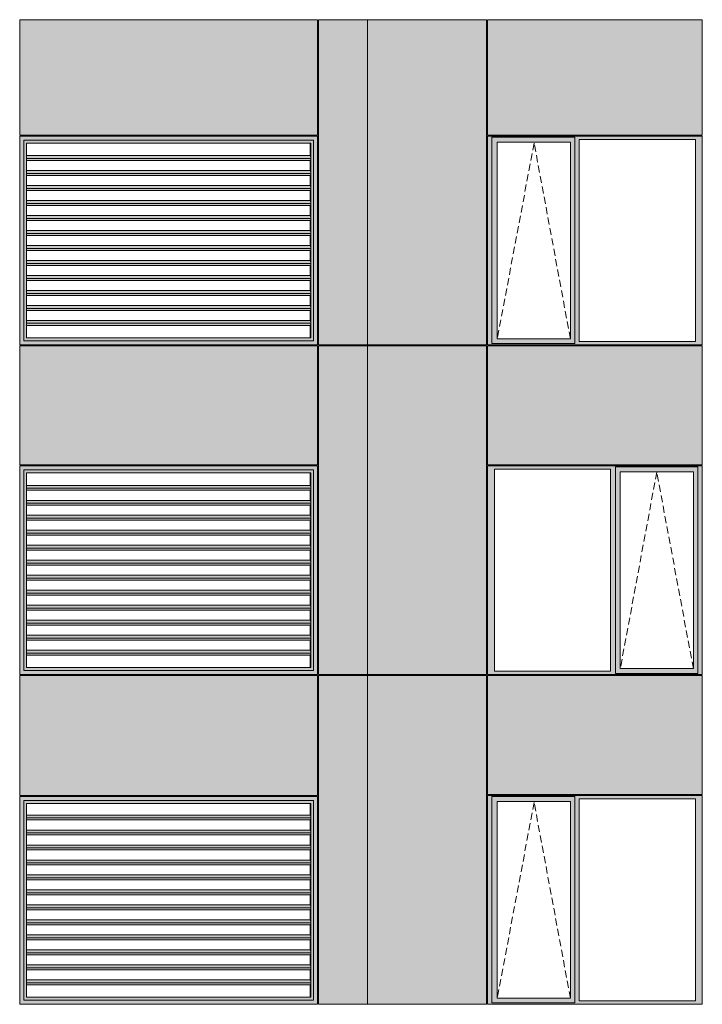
# Model space of a CAD drawing. Header units: millimetres. Extents: x 169383 to 755273, y -3871 to 302042.
# Tile 54 of 61: x 194356 to 201185, y 96898 to 106753. Entities that reach past the tile are written whole.
import ezdxf

# ---------------------------------------------------------------- set-up
doc = ezdxf.new("R2010")
doc.units = ezdxf.units.MM
doc.header["$MEASUREMENT"] = 0
doc.linetypes.add('OO_EOIAAY', pattern=[105.833361, 70.555568, -35.277793])
doc.layers.add('0_Ном._пера__1', color=7, linetype='Continuous', lineweight=0)
doc.layers.add('0_Ном._пера__120', color=7, linetype='Continuous', lineweight=0)
doc.layers.add('АР-Стены_внешние_.АР_Ном._пера__214', color=7, linetype='Continuous', lineweight=0, true_color=0xe2eaf1)

msp = doc.modelspace()

# ---------------------------------------------------------------- hatches: boundary and pattern name
at = {"layer": '0_Ном._пера__1', "linetype": 'Continuous', "lineweight": 0, "true_color": 0x000000}
for points in [[(194356.284, 105588.425), (194395.938, 105548.425), (195106.691, 105548.425), (195106.691, 105588.425), (194386.033, 105588.425)], [(194356.284, 105588.425), (194356.284, 103498.423), (194395.938, 103538.423), (194395.938, 105548.425)], [(194395.938, 105547.1), (194424.365, 105518.425), (195105.377, 105518.425), (195105.377, 105548.425), (194395.938, 105548.425)], [(194395.938, 105547.1), (194395.938, 103539.748), (194424.365, 103568.423), (194424.365, 105518.425)], [(195105.377, 105548.425), (195105.377, 105518.425), (196294.983, 105518.425), (196294.983, 105548.425)], [(195106.691, 105548.425), (196296.297, 105548.425), (196296.297, 105588.425), (195106.691, 105588.425)], [(196294.983, 105518.425), (197265.804, 105518.425), (197295.544, 105548.425), (196294.983, 105548.425)], [(196296.297, 105548.425), (197296.857, 105548.425), (197336.511, 105588.425), (197323.371, 105588.425), (196296.297, 105588.425)], [(197295.544, 105548.425), (197265.804, 105518.425), (197268.43, 105518.425), (197268.43, 103568.423), (197265.804, 103568.423), (197295.544, 103538.423)], [(197296.857, 105548.425), (197295.544, 105548.425), (197295.544, 103538.423), (197296.857, 103538.423)], [(197296.857, 103538.423), (197336.511, 103498.423), (197336.511, 105588.425), (197296.857, 105548.425)], [(199036.353, 105553.425), (199080.51, 105553.425), (199080.51, 105578.425), (201174.993, 105578.425), (201174.993, 105588.425), (199036.353, 105588.425)], [(199080.51, 103533.423), (199080.51, 105553.425), (199036.353, 105553.425), (199036.353, 103533.423)], [(199080.51, 105578.425), (199080.51, 105528.425), (199134.389, 105528.425), (199865.446, 105528.425), (199909.696, 105528.425), (199909.696, 105578.425)], [(201174.993, 105578.425), (199909.696, 105578.425), (199909.696, 105553.425), (199953.854, 105553.425), (201116.038, 105553.425), (201184.728, 105553.425), (201184.728, 105588.425), (201174.993, 105588.425)], [(199909.696, 105553.425), (199909.696, 103533.423), (199953.854, 103533.423), (199953.854, 105553.425)], [(201116.038, 103533.423), (201184.728, 103533.423), (201184.728, 105553.425), (201116.038, 105553.425)], [(197265.283, 105193.172), (197261.207, 105193.172), (197261.207, 105092.67), (197264.354, 105092.67), (197268.069, 105064.385), (197265.283, 105043.172), (197261.207, 105043.172), (197261.207, 104942.669), (197264.354, 104942.669), (197268.069, 104914.385), (197265.283, 104893.172), (197261.207, 104893.172), (197261.207, 104792.669), (197264.354, 104792.669), (197268.069, 104764.385), (197265.283, 104743.172), (197261.207, 104743.172), (197261.207, 104642.669), (197264.354, 104642.669), (197268.069, 104614.385), (197265.283, 104593.172), (197261.207, 104593.172), (197261.207, 104492.669), (197264.354, 104492.669), (197268.069, 104464.385), (197265.283, 104443.172), (197261.207, 104443.172), (197261.207, 104342.67), (197264.354, 104342.67), (197268.069, 104314.385), (197265.283, 104293.172), (197261.207, 104293.172), (197261.207, 104192.669), (197264.354, 104192.669), (197268.069, 104164.385), (197265.283, 104143.172), (197261.207, 104143.172), (197261.207, 104042.669), (197264.354, 104042.669), (197268.069, 104014.385), (197265.283, 103993.172), (197261.207, 103993.172), (197261.207, 103892.669), (197264.354, 103892.669), (197268.069, 103864.385), (197265.283, 103843.172), (197261.207, 103843.172), (197261.207, 103742.669), (197264.354, 103742.669), (197268.069, 103714.385), (197265.283, 103693.172), (197261.207, 103693.172), (197261.207, 103568.423), (197268.43, 103568.423), (197268.43, 105518.425), (197261.207, 105518.425), (197261.207, 105392.669), (197264.354, 105392.669), (197268.069, 105364.385), (197265.283, 105343.172), (197261.207, 105343.172), (197261.207, 105242.669), (197264.354, 105242.669), (197268.069, 105214.385)], [(199080.51, 105528.425), (199080.51, 103558.423), (199133.426, 103558.423), (199133.426, 105528.425)], [(199865.446, 103558.423), (199909.696, 103558.423), (199909.696, 105528.425), (199865.446, 105528.425)], [(194424.365, 105364.385), (197268.069, 105364.385), (197264.354, 105392.669), (194424.365, 105392.669)], [(197268.069, 105364.385), (194424.365, 105364.385), (194424.365, 105343.172), (197265.283, 105343.172)], [(194424.365, 105214.385), (197268.069, 105214.385), (197264.354, 105242.669), (194424.365, 105242.669)], [(197268.069, 105214.385), (194424.365, 105214.385), (194424.365, 105193.172), (197265.283, 105193.172)], [(194424.365, 105092.67), (194424.365, 105064.385), (197268.069, 105064.385), (197264.354, 105092.669)], [(197268.069, 105064.385), (194424.365, 105064.385), (194424.365, 105043.172), (197265.283, 105043.172)], [(197264.354, 104942.669), (194424.365, 104942.669), (194424.365, 104914.385), (197268.069, 104914.385)], [(197268.069, 104914.385), (194424.365, 104914.385), (194424.365, 104893.172), (197265.283, 104893.172)], [(194424.365, 104792.67), (194424.365, 104764.385), (197268.069, 104764.385), (197264.354, 104792.669)], [(194424.365, 104764.385), (194424.365, 104743.172), (197265.283, 104743.172), (197268.069, 104764.385)], [(194424.365, 104614.385), (197268.069, 104614.385), (197264.354, 104642.669), (194424.365, 104642.669)], [(194424.365, 104614.385), (194424.365, 104593.172), (197265.283, 104593.172), (197268.069, 104614.385)], [(197264.354, 104492.669), (194424.365, 104492.669), (194424.365, 104464.385), (197268.069, 104464.385)], [(194424.365, 104464.385), (194424.365, 104443.172), (197265.283, 104443.172), (197268.069, 104464.385)], [(194424.365, 104314.385), (197268.069, 104314.385), (197264.354, 104342.669), (194424.365, 104342.67)], [(197268.069, 104314.385), (194424.365, 104314.385), (194424.365, 104293.172), (197265.283, 104293.172)], [(194424.365, 104192.669), (194424.365, 104164.385), (197268.069, 104164.385), (197264.354, 104192.669)], [(194424.365, 104164.385), (194424.365, 104143.172), (197265.283, 104143.172), (197268.069, 104164.385)], [(197264.354, 104042.669), (194424.365, 104042.67), (194424.365, 104014.385), (197268.069, 104014.385)], [(197268.069, 104014.385), (194424.365, 104014.385), (194424.365, 103993.172), (197265.283, 103993.172)], [(197264.354, 103892.669), (194424.365, 103892.669), (194424.365, 103864.385), (197268.069, 103864.385)], [(194424.365, 103843.172), (197265.283, 103843.172), (197268.069, 103864.385), (194424.365, 103864.385)], [(194424.365, 103742.669), (194424.365, 103714.385), (197268.069, 103714.385), (197264.354, 103742.669)], [(197268.069, 103714.385), (194424.365, 103714.385), (194424.365, 103693.172), (197265.283, 103693.172)], [(194356.284, 103498.423), (194386.033, 103498.423), (195106.691, 103498.423), (195106.691, 103538.423), (194395.938, 103538.423)], [(194395.938, 103539.748), (194395.938, 103538.423), (195105.377, 103538.423), (195105.377, 103568.423), (194424.365, 103568.423)], [(195105.377, 103568.423), (195105.377, 103538.423), (196294.983, 103538.423), (196294.983, 103568.423)], [(195106.691, 103538.423), (195106.691, 103498.423), (196296.297, 103498.423), (196296.297, 103538.423)], [(197265.804, 103568.423), (196294.983, 103568.423), (196294.983, 103538.423), (197295.544, 103538.423)], [(196296.297, 103498.423), (197323.371, 103498.423), (197336.511, 103498.423), (197296.857, 103538.423), (196296.297, 103538.423)], [(197329.944, 103498.423), (197329.944, 103499.999), (197336.511, 103499.999), (197336.511, 103498.423)], [(199080.51, 103533.423), (199036.353, 103533.423), (199036.353, 103498.423), (201184.728, 103498.423), (201184.728, 103533.423), (201116.038, 103533.423), (199953.854, 103533.423), (199909.696, 103533.423), (199909.696, 103508.423), (199080.51, 103508.423)], [(199080.51, 103508.423), (199909.696, 103508.423), (199909.696, 103558.423), (199865.446, 103558.423), (199134.389, 103558.423), (199080.51, 103558.423)], [(194356.284, 102288.425), (194395.938, 102248.425), (195106.691, 102248.425), (195106.691, 102288.425), (194386.033, 102288.425)], [(194356.284, 102288.425), (194356.284, 100198.425), (194395.938, 100238.425), (194395.938, 102248.425)], [(194395.938, 102247.1), (194424.365, 102218.425), (195105.377, 102218.425), (195105.377, 102248.425), (194395.938, 102248.425)], [(194395.938, 102247.1), (194395.938, 100239.749), (194424.365, 100268.425), (194424.365, 102218.425)], [(195105.377, 102248.425), (195105.377, 102218.425), (196294.983, 102218.425), (196294.983, 102248.425)], [(195106.691, 102248.425), (196296.297, 102248.425), (196296.297, 102288.425), (195106.691, 102288.425)], [(196294.983, 102218.425), (197265.804, 102218.425), (197295.544, 102248.425), (196294.983, 102248.425)], [(196296.297, 102248.425), (197296.857, 102248.425), (197336.511, 102288.425), (197323.371, 102288.425), (196296.297, 102288.425)], [(197265.283, 101893.173), (197261.207, 101893.173), (197261.207, 101792.671), (197264.354, 101792.671), (197268.069, 101764.387), (197265.283, 101743.173), (197261.207, 101743.173), (197261.207, 101642.671), (197264.354, 101642.671), (197268.069, 101614.387), (197265.283, 101593.173), (197261.207, 101593.173), (197261.207, 101492.671), (197264.354, 101492.671), (197268.069, 101464.387), (197265.283, 101443.173), (197261.207, 101443.173), (197261.207, 101342.671), (197264.354, 101342.671), (197268.069, 101314.387), (197265.283, 101293.173), (197261.207, 101293.173), (197261.207, 101192.671), (197264.354, 101192.671), (197268.069, 101164.387), (197265.283, 101143.173), (197261.207, 101143.173), (197261.207, 101042.671), (197264.354, 101042.671), (197268.069, 101014.387), (197265.283, 100993.173), (197261.207, 100993.173), (197261.207, 100892.671), (197264.354, 100892.671), (197268.069, 100864.387), (197265.283, 100843.173), (197261.207, 100843.173), (197261.207, 100742.671), (197264.354, 100742.671), (197268.069, 100714.387), (197265.283, 100693.173), (197261.207, 100693.173), (197261.207, 100592.671), (197264.354, 100592.671), (197268.069, 100564.387), (197265.283, 100543.173), (197261.207, 100543.173), (197261.207, 100442.671), (197264.354, 100442.671), (197268.069, 100414.387), (197265.283, 100393.173), (197261.207, 100393.173), (197261.207, 100268.425), (197268.43, 100268.425), (197268.43, 102218.425), (197261.207, 102218.425), (197261.207, 102092.671), (197264.354, 102092.671), (197268.069, 102064.387), (197265.283, 102043.173), (197261.207, 102043.173), (197261.207, 101942.671), (197264.354, 101942.671), (197268.069, 101914.387)], [(197295.544, 102248.425), (197265.804, 102218.425), (197268.43, 102218.425), (197268.43, 100268.425), (197265.804, 100268.425), (197295.544, 100238.425)], [(197296.857, 102248.425), (197295.544, 102248.425), (197295.544, 100238.425), (197296.857, 100238.425)], [(197296.857, 100238.425), (197336.511, 100198.425), (197336.511, 102288.425), (197296.857, 102248.425)], [(199036.353, 102288.425), (199036.353, 102253.425), (199105.042, 102253.425), (200267.227, 102253.425), (200316.199, 102253.425), (200316.199, 102278.425), (201140.57, 102278.425), (201140.57, 102253.425), (201184.728, 102253.425), (201184.728, 102288.425)], [(199105.042, 100233.425), (199105.042, 102253.425), (199036.353, 102253.425), (199036.353, 100233.425)], [(200316.199, 102253.425), (200267.227, 102253.425), (200267.227, 100233.425), (200316.199, 100233.425)], [(200316.199, 102278.425), (200316.199, 102228.425), (200365.263, 102228.425), (201096.32, 102228.425), (201140.57, 102228.425), (201140.57, 102278.425)], [(200316.199, 100258.425), (200364.3, 100258.425), (200364.3, 102228.425), (200316.199, 102228.425)], [(201096.32, 102228.425), (201096.32, 100258.425), (201140.57, 100258.425), (201140.57, 102228.425)], [(201140.57, 100233.425), (201184.728, 100233.425), (201184.728, 102253.425), (201140.57, 102253.425)], [(194424.365, 102064.387), (197268.069, 102064.387), (197264.354, 102092.671), (194424.365, 102092.671)], [(197268.069, 102064.387), (194424.365, 102064.387), (194424.365, 102043.173), (197265.283, 102043.173)], [(194424.365, 101914.387), (197268.069, 101914.387), (197264.354, 101942.671), (194424.365, 101942.671)], [(197268.069, 101914.387), (194424.365, 101914.387), (194424.365, 101893.173), (197265.283, 101893.173)], [(194424.365, 101792.671), (194424.365, 101764.387), (197268.069, 101764.387), (197264.354, 101792.671)], [(197268.069, 101764.387), (194424.365, 101764.387), (194424.365, 101743.173), (197265.283, 101743.173)], [(197264.354, 101642.671), (194424.365, 101642.671), (194424.365, 101614.387), (197268.069, 101614.387)], [(197268.069, 101614.387), (194424.365, 101614.387), (194424.365, 101593.173), (197265.283, 101593.173)], [(194424.365, 101492.671), (194424.365, 101464.387), (197268.069, 101464.387), (197264.354, 101492.671)], [(194424.365, 101464.387), (194424.365, 101443.173), (197265.283, 101443.173), (197268.069, 101464.387)], [(194424.365, 101314.387), (197268.069, 101314.387), (197264.354, 101342.671), (194424.365, 101342.671)], [(194424.365, 101314.387), (194424.365, 101293.173), (197265.283, 101293.173), (197268.069, 101314.387)], [(197264.354, 101192.671), (194424.365, 101192.671), (194424.365, 101164.387), (197268.069, 101164.387)], [(194424.365, 101164.387), (194424.365, 101143.173), (197265.283, 101143.173), (197268.069, 101164.387)], [(194424.365, 101014.387), (197268.069, 101014.387), (197264.354, 101042.671), (194424.365, 101042.671)], [(197268.069, 101014.387), (194424.365, 101014.387), (194424.365, 100993.173), (197265.283, 100993.173)], [(194424.365, 100892.671), (194424.365, 100864.387), (197268.069, 100864.387), (197264.354, 100892.671)], [(194424.365, 100864.387), (194424.365, 100843.173), (197265.283, 100843.173), (197268.069, 100864.387)], [(197264.354, 100742.671), (194424.365, 100742.671), (194424.365, 100714.387), (197268.069, 100714.387)], [(197268.069, 100714.387), (194424.365, 100714.387), (194424.365, 100693.173), (197265.283, 100693.173)], [(197264.354, 100592.671), (194424.365, 100592.671), (194424.365, 100564.387), (197268.069, 100564.387)], [(194424.365, 100543.173), (197265.283, 100543.173), (197268.069, 100564.387), (194424.365, 100564.387)], [(194424.365, 100442.671), (194424.365, 100414.387), (197268.069, 100414.387), (197264.354, 100442.671)], [(197268.069, 100414.387), (194424.365, 100414.387), (194424.365, 100393.173), (197265.283, 100393.173)], [(194356.284, 100198.425), (194386.033, 100198.425), (195106.691, 100198.425), (195106.691, 100238.425), (194395.938, 100238.425)], [(194395.938, 100239.749), (194395.938, 100238.425), (195105.377, 100238.425), (195105.377, 100268.425), (194424.365, 100268.425)], [(195105.377, 100268.425), (195105.377, 100238.425), (196294.983, 100238.425), (196294.983, 100268.425)], [(195106.691, 100238.425), (195106.691, 100198.425), (196296.297, 100198.425), (196296.297, 100238.425)], [(197265.804, 100268.425), (196294.983, 100268.425), (196294.983, 100238.425), (197295.544, 100238.425)], [(196296.297, 100198.425), (197323.371, 100198.425), (197336.511, 100198.425), (197296.857, 100238.425), (196296.297, 100238.425)], [(199105.042, 100233.425), (199036.353, 100233.425), (199036.353, 100198.425), (201184.728, 100198.425), (201184.728, 100233.425), (201140.57, 100233.425), (201140.57, 100208.425), (200316.199, 100208.425), (200316.199, 100233.425), (200267.227, 100233.425)], [(200316.199, 100258.425), (200316.199, 100208.425), (201140.57, 100208.425), (201140.57, 100258.425), (201096.32, 100258.425), (200365.263, 100258.425)], [(197329.944, 100198.425), (197329.944, 100200), (197336.511, 100200), (197336.511, 100198.425)], [(194356.284, 98978.425), (194395.938, 98938.425), (195106.691, 98938.425), (195106.691, 98978.425), (194386.033, 98978.425)], [(194356.284, 98978.425), (194356.284, 96898.423), (194395.938, 96938.423), (194395.938, 98938.425)], [(195106.691, 98938.425), (196296.297, 98938.425), (196296.297, 98978.425), (195106.691, 98978.425)], [(196296.297, 98938.425), (197296.857, 98938.425), (197336.511, 98978.425), (197323.371, 98978.425), (196296.297, 98978.425)], [(197296.857, 96938.423), (197336.511, 96898.423), (197336.511, 98978.425), (197296.857, 98938.425)], [(199036.353, 98953.425), (199080.51, 98953.425), (199080.51, 98978.425), (201174.993, 98978.425), (201174.993, 98988.425), (199036.353, 98988.425)], [(199080.51, 96933.423), (199080.51, 98953.425), (199036.353, 98953.425), (199036.353, 96933.423)], [(199080.51, 98978.425), (199080.51, 98928.425), (199134.389, 98928.425), (199865.446, 98928.425), (199909.696, 98928.425), (199909.696, 98978.425)], [(201174.993, 98978.425), (199909.696, 98978.425), (199909.696, 98953.425), (199953.854, 98953.425), (201116.038, 98953.425), (201184.728, 98953.425), (201184.728, 98988.425), (201174.993, 98988.425)], [(199909.696, 98953.425), (199909.696, 96933.423), (199953.854, 96933.423), (199953.854, 98953.425)], [(201116.038, 96933.423), (201184.728, 96933.423), (201184.728, 98953.425), (201116.038, 98953.425)], [(194395.938, 98937.1), (194424.365, 98908.425), (195105.377, 98908.425), (195105.377, 98938.425), (194395.938, 98938.425)], [(194395.938, 98937.1), (194395.938, 96939.748), (194424.365, 96968.423), (194424.365, 98908.425)], [(195105.377, 98938.425), (195105.377, 98908.425), (196294.983, 98908.425), (196294.983, 98938.425)], [(196294.983, 98908.425), (197265.804, 98908.425), (197295.544, 98938.425), (196294.983, 98938.425)], [(197265.283, 98593.172), (197261.207, 98593.172), (197261.207, 98492.67), (197264.354, 98492.67), (197268.069, 98464.385), (197265.283, 98443.172), (197261.207, 98443.172), (197261.207, 98342.67), (197264.354, 98342.67), (197268.069, 98314.385), (197265.283, 98293.172), (197261.207, 98293.172), (197261.207, 98192.67), (197264.354, 98192.67), (197268.069, 98164.385), (197265.283, 98143.172), (197261.207, 98143.172), (197261.207, 98042.67), (197264.354, 98042.67), (197268.069, 98014.385), (197265.283, 97993.172), (197261.207, 97993.172), (197261.207, 97892.67), (197264.354, 97892.67), (197268.069, 97864.385), (197265.283, 97843.172), (197261.207, 97843.172), (197261.207, 97742.67), (197264.354, 97742.67), (197268.069, 97714.385), (197265.283, 97693.172), (197261.207, 97693.172), (197261.207, 97592.67), (197264.354, 97592.67), (197268.069, 97564.385), (197265.283, 97543.172), (197261.207, 97543.172), (197261.207, 97442.67), (197264.354, 97442.67), (197268.069, 97414.385), (197265.283, 97393.172), (197261.207, 97393.172), (197261.207, 97292.67), (197264.354, 97292.67), (197268.069, 97264.385), (197265.283, 97243.172), (197261.207, 97243.172), (197261.207, 97142.67), (197264.354, 97142.67), (197268.069, 97114.385), (197265.283, 97093.172), (197261.207, 97093.172), (197261.207, 96968.423), (197268.43, 96968.423), (197268.43, 98908.425), (197261.207, 98908.425), (197261.207, 98792.67), (197264.354, 98792.67), (197268.069, 98764.385), (197265.283, 98743.172), (197261.207, 98743.172), (197261.207, 98642.67), (197264.354, 98642.67), (197268.069, 98614.385)], [(197295.544, 98938.425), (197265.804, 98908.425), (197268.43, 98908.425), (197268.43, 96968.423), (197265.804, 96968.423), (197295.544, 96938.423)], [(197296.857, 98938.425), (197295.544, 98938.425), (197295.544, 96938.423), (197296.857, 96938.423)], [(199080.51, 98928.425), (199080.51, 96958.423), (199133.426, 96958.423), (199133.426, 98928.425)], [(199865.446, 96958.423), (199909.696, 96958.423), (199909.696, 98928.425), (199865.446, 98928.425)], [(194424.365, 98764.385), (197268.069, 98764.385), (197264.354, 98792.67), (194424.365, 98792.67)], [(197268.069, 98764.385), (194424.365, 98764.385), (194424.365, 98743.172), (197265.283, 98743.172)], [(194424.365, 98614.385), (197268.069, 98614.385), (197264.354, 98642.67), (194424.365, 98642.67)], [(197268.069, 98614.385), (194424.365, 98614.385), (194424.365, 98593.172), (197265.283, 98593.172)], [(194424.365, 98492.67), (194424.365, 98464.385), (197268.069, 98464.385), (197264.354, 98492.67)], [(197268.069, 98464.385), (194424.365, 98464.385), (194424.365, 98443.172), (197265.283, 98443.172)], [(197264.354, 98342.67), (194424.365, 98342.67), (194424.365, 98314.385), (197268.069, 98314.385)], [(197268.069, 98314.385), (194424.365, 98314.385), (194424.365, 98293.172), (197265.283, 98293.172)], [(194424.365, 98192.67), (194424.365, 98164.385), (197268.069, 98164.385), (197264.354, 98192.67)], [(194424.365, 98164.385), (194424.365, 98143.172), (197265.283, 98143.172), (197268.069, 98164.385)], [(194424.365, 98014.385), (197268.069, 98014.385), (197264.354, 98042.67), (194424.365, 98042.67)], [(194424.365, 98014.385), (194424.365, 97993.172), (197265.283, 97993.172), (197268.069, 98014.385)], [(197264.354, 97892.67), (194424.365, 97892.67), (194424.365, 97864.385), (197268.069, 97864.385)], [(194424.365, 97864.385), (194424.365, 97843.172), (197265.283, 97843.172), (197268.069, 97864.385)], [(194424.365, 97714.385), (197268.069, 97714.385), (197264.354, 97742.67), (194424.365, 97742.67)], [(197268.069, 97714.385), (194424.365, 97714.385), (194424.365, 97693.172), (197265.283, 97693.172)], [(194424.365, 97592.67), (194424.365, 97564.385), (197268.069, 97564.385), (197264.354, 97592.67)], [(194424.365, 97564.385), (194424.365, 97543.172), (197265.283, 97543.172), (197268.069, 97564.385)], [(197264.354, 97442.67), (194424.365, 97442.67), (194424.365, 97414.385), (197268.069, 97414.385)], [(197268.069, 97414.385), (194424.365, 97414.385), (194424.365, 97393.172), (197265.283, 97393.172)], [(197264.354, 97292.67), (194424.365, 97292.67), (194424.365, 97264.385), (197268.069, 97264.385)], [(194424.365, 97243.172), (197265.283, 97243.172), (197268.069, 97264.385), (194424.365, 97264.385)], [(194424.365, 97142.67), (194424.365, 97114.385), (197268.069, 97114.385), (197264.354, 97142.67)], [(197268.069, 97114.385), (194424.365, 97114.385), (194424.365, 97093.172), (197265.283, 97093.172)], [(194356.284, 96898.423), (194386.033, 96898.423), (195106.691, 96898.423), (195106.691, 96938.423), (194395.938, 96938.423)], [(194395.938, 96939.748), (194395.938, 96938.423), (195105.377, 96938.423), (195105.377, 96968.423), (194424.365, 96968.423)], [(195105.377, 96968.423), (195105.377, 96938.423), (196294.983, 96938.423), (196294.983, 96968.423)], [(195106.691, 96938.423), (195106.691, 96898.423), (196296.297, 96898.423), (196296.297, 96938.423)], [(197265.804, 96968.423), (196294.983, 96968.423), (196294.983, 96938.423), (197295.544, 96938.423)], [(196296.297, 96898.423), (197323.371, 96898.423), (197336.511, 96898.423), (197296.857, 96938.423), (196296.297, 96938.423)], [(197329.944, 96898.423), (197329.944, 96899.999), (197336.511, 96899.999), (197336.511, 96898.423)], [(199080.51, 96933.423), (199036.353, 96933.423), (199036.353, 96898.423), (201184.728, 96898.423), (201184.728, 96933.423), (201116.038, 96933.423), (199953.854, 96933.423), (199909.696, 96933.423), (199909.696, 96908.423), (199080.51, 96908.423)], [(199080.51, 96908.423), (199909.696, 96908.423), (199909.696, 96958.423), (199865.446, 96958.423), (199134.389, 96958.423), (199080.51, 96958.423)]]:
    msp.add_hatch(color=18, dxfattribs=at).paths.add_polyline_path(points)
at = {"layer": 'АР-Стены_внешние_.АР_Ном._пера__214', "linetype": 'Continuous', "lineweight": 0, "true_color": 0xe5e8eb}
for points in [[(194356.284, 105598.425), (197336.511, 105598.425), (197336.511, 106753.425), (194356.284, 106753.425)], [(197346.511, 106753.425), (197346.511, 103498.423), (197836.511, 103498.423), (197836.511, 106753.425)], [(197836.511, 103498.423), (199026.353, 103498.423), (199026.353, 105588.425), (199036.353, 105588.425), (199036.353, 106753.425), (197836.511, 106753.425)], [(199036.353, 106753.425), (199036.353, 105598.425), (201184.727, 105598.425), (201184.727, 106753.425)], [(194356.284, 103488.423), (194356.284, 102298.425), (197336.511, 102298.425), (197336.511, 103488.423)], [(197346.511, 103488.423), (197346.511, 100198.425), (197836.511, 100198.425), (197836.511, 103488.423)], [(197834.774, 100201.854), (197834.774, 100198.425), (199026.353, 100198.425), (199026.353, 103488.423), (197836.511, 103488.423), (197836.511, 100201.854)], [(199036.353, 103488.423), (199036.353, 102298.425), (201184.728, 102298.425), (201184.728, 103488.423)], [(194356.284, 98988.425), (197336.511, 98988.425), (197336.511, 100188.425), (194356.284, 100188.425)], [(197836.511, 100188.425), (197346.511, 100188.425), (197346.511, 96898.423), (197836.511, 96898.423)], [(197836.511, 96898.423), (199026.353, 96898.423), (199026.353, 98988.425), (199036.353, 98988.425), (199036.353, 100188.425), (197836.511, 100188.425)], [(199036.353, 100188.425), (199036.353, 98998.425), (201184.727, 98998.425), (201184.727, 100188.425)]]:
    msp.add_hatch(color=254, dxfattribs=at).paths.add_polyline_path(points)

# ---------------------------------------------------------------- linework, layer by layer
at = {"layer": '0_Ном._пера__120', "color": 7, "linetype": 'Continuous', "lineweight": 0}
for p, q in [((194356.284, 105598.425), (194356.284, 106753.425)), ((194356.284, 106753.425), (197336.511, 106753.425)), ((197336.511, 106753.425), (197336.511, 105598.425)), ((197346.511, 106753.425), (197346.511, 103498.423)), ((197346.511, 106753.425), (199026.353, 106753.425)), ((197836.511, 106753.425), (197836.511, 103501.919)), ((199026.353, 103498.425), (199026.353, 106753.425)), ((199036.353, 105598.425), (199036.353, 106753.425)), ((199036.353, 106753.425), (201184.727, 106753.425)), ((201184.727, 105598.425), (201184.727, 106753.425)), ((194356.543, 105923.425), (194359.711, 105923.425)), ((194356.284, 105598.425), (197336.511, 105598.425)), ((194356.284, 103498.423), (194356.284, 105588.425)), ((194356.284, 105588.425), (194366.196, 105588.425)), ((194356.284, 103498.423), (194356.284, 105588.425)), ((194366.196, 105588.425), (195106.691, 105588.425)), ((195106.691, 105548.425), (194395.938, 105548.425)), ((194395.938, 105548.425), (194395.938, 103538.423)), ((195106.691, 105588.425), (196296.297, 105588.425)), ((196296.297, 105548.425), (195106.691, 105548.425)), ((196296.297, 105588.425), (197323.371, 105588.425)), ((197296.857, 105548.425), (196296.297, 105548.425)), ((197296.857, 103538.423), (197296.857, 105548.425)), ((197323.371, 105588.425), (197336.511, 105588.425)), ((197336.511, 105588.425), (197336.511, 103498.423)), ((197336.511, 105588.425), (197336.511, 103501.919)), ((201184.727, 105598.425), (199036.353, 105598.425)), ((201184.728, 105588.425), (199036.353, 105588.425)), ((199046.257, 105588.425), (199036.353, 105588.425)), ((199036.353, 105588.425), (199036.353, 105553.425)), ((199036.353, 105553.425), (199036.353, 103533.423)), ((199080.51, 105553.425), (199080.51, 105578.425)), ((199080.51, 105578.425), (199909.696, 105578.425)), ((199080.51, 105553.425), (199080.51, 103512.999)), ((199909.696, 105578.425), (199909.696, 105553.425)), ((199909.696, 105553.425), (199909.696, 103533.423)), ((199953.854, 103533.423), (199953.854, 105553.425)), ((199953.854, 105553.425), (201116.038, 105553.425)), ((201116.038, 105553.425), (201116.038, 103533.423)), ((201184.728, 105553.425), (201184.728, 105588.425)), ((201184.728, 103533.423), (201184.728, 105553.425)), ((194424.365, 105518.425), (194426.991, 105518.425)), ((194424.365, 105518.425), (194424.365, 103568.423)), ((194426.991, 105518.425), (197268.43, 105518.425)), ((197261.207, 105518.425), (197261.207, 105392.669)), ((197268.43, 105518.425), (197268.43, 103568.423)), ((197268.43, 105518.425), (197268.43, 103568.423)), ((199864.483, 105528.425), (199133.426, 105528.425)), ((199133.426, 105528.425), (199133.426, 103558.423)), ((199864.483, 105528.425), (199865.446, 105528.425)), ((199865.446, 105528.425), (199865.446, 103558.423)), ((197264.354, 105392.669), (194424.365, 105392.669)), ((197268.069, 105364.385), (194424.365, 105364.385)), ((197264.354, 105392.669), (197268.069, 105364.385)), ((197268.069, 105364.385), (197265.283, 105343.172)), ((197265.283, 105343.172), (194424.365, 105343.172)), ((197261.207, 105343.172), (197261.207, 105242.669)), ((197264.354, 105242.669), (194424.365, 105242.669)), ((197268.069, 105214.385), (194424.365, 105214.385)), ((197265.283, 105193.172), (194424.365, 105193.172)), ((197261.207, 105193.172), (197261.207, 105092.669)), ((197268.069, 105214.385), (197264.354, 105242.669)), ((197265.283, 105193.172), (197268.069, 105214.385)), ((197264.354, 105092.669), (194424.365, 105092.669)), ((197268.069, 105064.385), (194424.365, 105064.385)), ((197268.069, 105064.385), (197264.354, 105092.669)), ((197265.283, 105043.172), (197268.069, 105064.385)), ((197265.283, 105043.172), (194424.365, 105043.172)), ((197261.207, 105043.172), (197261.207, 104942.669)), ((197264.354, 104942.669), (194424.365, 104942.669)), ((197268.069, 104914.385), (194424.365, 104914.385)), ((197265.283, 104893.172), (194424.365, 104893.172)), ((197261.207, 104893.172), (197261.207, 104792.669)), ((197268.069, 104914.385), (197264.354, 104942.669)), ((197265.283, 104893.172), (197268.069, 104914.385)), ((197264.354, 104792.669), (194424.365, 104792.669)), ((197268.069, 104764.385), (194424.365, 104764.385)), ((197268.069, 104764.385), (197264.354, 104792.669)), ((197265.283, 104743.172), (197268.069, 104764.385)), ((197265.283, 104743.172), (194424.365, 104743.172)), ((197261.207, 104743.172), (197261.207, 104642.669)), ((197264.354, 104642.669), (194424.365, 104642.669)), ((197268.069, 104614.385), (194424.365, 104614.385)), ((197265.283, 104593.172), (194424.365, 104593.172)), ((197261.207, 104593.172), (197261.207, 104492.669)), ((197268.069, 104614.385), (197264.354, 104642.669)), ((197265.283, 104593.172), (197268.069, 104614.385)), ((197264.354, 104492.669), (194424.365, 104492.669)), ((197268.069, 104464.385), (194424.365, 104464.385)), ((197268.069, 104464.385), (197264.354, 104492.669)), ((197265.283, 104443.172), (197268.069, 104464.385)), ((197265.283, 104443.172), (194424.365, 104443.172)), ((197261.207, 104443.172), (197261.207, 104342.669)), ((197264.354, 104342.669), (194424.365, 104342.669)), ((197268.069, 104314.385), (194424.365, 104314.385)), ((197265.283, 104293.172), (194424.365, 104293.172)), ((197261.207, 104293.172), (197261.207, 104192.669)), ((197268.069, 104314.385), (197264.354, 104342.669)), ((197265.283, 104293.172), (197268.069, 104314.385)), ((197264.354, 104192.669), (194424.365, 104192.669)), ((197268.069, 104164.385), (197264.354, 104192.669)), ((197268.069, 104164.385), (194424.365, 104164.385)), ((197265.283, 104143.172), (194424.365, 104143.172)), ((197261.207, 104143.172), (197261.207, 104042.669)), ((197265.283, 104143.172), (197268.069, 104164.385)), ((197264.354, 104042.669), (194424.365, 104042.669)), ((197268.069, 104014.385), (194424.365, 104014.385)), ((197265.283, 103993.172), (194424.365, 103993.172)), ((197261.207, 103993.172), (197261.207, 103892.669)), ((197268.069, 104014.385), (197264.354, 104042.669)), ((197265.283, 103993.172), (197268.069, 104014.385)), ((197264.354, 103892.669), (194424.365, 103892.669)), ((197268.069, 103864.385), (197264.354, 103892.669)), ((197268.069, 103864.385), (194424.365, 103864.385)), ((197265.283, 103843.172), (194424.365, 103843.172)), ((197261.207, 103843.172), (197261.207, 103742.669)), ((197265.283, 103843.172), (197268.069, 103864.385)), ((197264.354, 103742.669), (194424.365, 103742.669)), ((197268.069, 103714.385), (194424.365, 103714.385)), ((197265.283, 103693.172), (194424.365, 103693.172)), ((197261.207, 103693.172), (197261.207, 103568.423)), ((197268.069, 103714.385), (197264.354, 103742.669)), ((197265.283, 103693.172), (197268.069, 103714.385)), ((194366.196, 103498.423), (194356.284, 103498.423)), ((194356.284, 103488.423), (194356.284, 102298.425)), ((197336.511, 103488.423), (194356.284, 103488.423)), ((194366.196, 103498.423), (197323.371, 103498.423)), ((195106.691, 103498.423), (194366.196, 103498.423)), ((194395.938, 103538.423), (195106.691, 103538.423)), ((194424.365, 103568.423), (194426.991, 103568.423)), ((197268.43, 103568.423), (194426.991, 103568.423)), ((195106.691, 103538.423), (196296.297, 103538.423)), ((196296.297, 103498.423), (195106.691, 103498.423)), ((196296.297, 103538.423), (197296.857, 103538.423)), ((197323.371, 103498.423), (196296.297, 103498.423)), ((197336.511, 103498.423), (197323.371, 103498.423)), ((197336.511, 103498.423), (197336.511, 103499.999)), ((197336.511, 102298.425), (197336.511, 103488.423)), ((197346.511, 103498.423), (197836.511, 103498.423)), ((197346.511, 103488.423), (197346.511, 100198.425)), ((199026.353, 103488.423), (197346.511, 103488.423)), ((197836.511, 103501.919), (197836.511, 103498.425)), ((197836.511, 103498.423), (199026.353, 103498.425)), ((197836.511, 103498.423), (197836.511, 103488.423)), ((197836.511, 100198.425), (197836.511, 103488.423)), ((199026.353, 100198.425), (199026.353, 103488.423)), ((199036.353, 103533.423), (199036.353, 103498.423)), ((199045.981, 103498.425), (199036.353, 103498.425)), ((199036.353, 103498.423), (199046.177, 103498.423)), ((199036.353, 102298.425), (199036.353, 103488.423)), ((201184.728, 103488.423), (199036.353, 103488.423)), ((199046.177, 103498.423), (201174.914, 103498.423)), ((199909.696, 103512.999), (199080.51, 103512.999)), ((199133.426, 103558.423), (199864.483, 103558.423)), ((199865.446, 103558.423), (199864.483, 103558.423)), ((199909.696, 103533.423), (199909.696, 103512.999)), ((201116.038, 103533.423), (199953.854, 103533.423)), ((201174.914, 103498.423), (201184.728, 103498.423)), ((201184.728, 103498.423), (201184.728, 103533.423)), ((201184.728, 102298.425), (201184.728, 103488.423)), ((194356.284, 102618.425), (194359.631, 102618.425)), ((194356.284, 102298.425), (197336.511, 102298.425)), ((201184.728, 102298.425), (199036.353, 102298.425)), ((194356.284, 100198.425), (194356.284, 102288.425)), ((194356.284, 102288.425), (194366.196, 102288.425)), ((194356.284, 100198.425), (194356.284, 102288.425)), ((194366.196, 102288.425), (195106.691, 102288.425)), ((195106.691, 102248.425), (194395.938, 102248.425)), ((194395.938, 102248.425), (194395.938, 100238.425)), ((194424.365, 102218.425), (194426.991, 102218.425)), ((194424.365, 102218.425), (194424.365, 100268.425)), ((194426.991, 102218.425), (197268.43, 102218.425)), ((195106.691, 102288.425), (196296.297, 102288.425)), ((196296.297, 102248.425), (195106.691, 102248.425)), ((196296.297, 102288.425), (197323.371, 102288.425)), ((197296.857, 102248.425), (196296.297, 102248.425)), ((197261.207, 102218.425), (197261.207, 102092.671)), ((197268.43, 102218.425), (197268.43, 100268.425)), ((197268.43, 102218.425), (197268.43, 100268.425)), ((197296.857, 100238.425), (197296.857, 102248.425)), ((197323.371, 102288.425), (197336.511, 102288.425)), ((197336.511, 102288.425), (197336.511, 100198.425)), ((197336.511, 102288.425), (197336.511, 100201.92)), ((199036.353, 102253.425), (199036.353, 102288.425)), ((199036.353, 102288.425), (201184.728, 102288.425)), ((199036.353, 100233.425), (199036.353, 102253.425)), ((199105.042, 102253.425), (199105.042, 100233.425)), ((200267.227, 102253.425), (199105.042, 102253.425)), ((200267.227, 100233.425), (200267.227, 102253.425)), ((200316.199, 102228.425), (200316.199, 102278.425)), ((201140.57, 102278.425), (200316.199, 102278.425)), ((200316.199, 100258.425), (200316.199, 102228.425)), ((200364.3, 100258.425), (200364.3, 102228.425)), ((200364.3, 102228.425), (201095.357, 102228.425)), ((201096.32, 102228.425), (201095.357, 102228.425)), ((201096.32, 100258.425), (201096.32, 102228.425)), ((201140.57, 102253.425), (201140.57, 102278.425)), ((201140.57, 102253.425), (201140.57, 100233.425)), ((201184.728, 102288.425), (201184.728, 102253.425)), ((201184.728, 102253.425), (201184.728, 100233.425)), ((197264.354, 102092.671), (194424.365, 102092.671)), ((197268.069, 102064.387), (194424.365, 102064.387)), ((197265.283, 102043.173), (194424.365, 102043.173)), ((197261.207, 102043.173), (197261.207, 101942.671)), ((197264.354, 102092.671), (197268.069, 102064.387)), ((197268.069, 102064.387), (197265.283, 102043.173)), ((197264.354, 101942.671), (194424.365, 101942.671)), ((197268.069, 101914.387), (194424.365, 101914.387)), ((197268.069, 101914.387), (197264.354, 101942.671)), ((197265.283, 101893.173), (197268.069, 101914.387)), ((197265.283, 101893.173), (194424.365, 101893.173)), ((197261.207, 101893.173), (197261.207, 101792.671)), ((197264.354, 101792.671), (194424.365, 101792.671)), ((197268.069, 101764.387), (194424.365, 101764.387)), ((197265.283, 101743.173), (194424.365, 101743.173)), ((197261.207, 101743.173), (197261.207, 101642.671)), ((197268.069, 101764.387), (197264.354, 101792.671)), ((197265.283, 101743.173), (197268.069, 101764.387)), ((197264.354, 101642.671), (194424.365, 101642.671)), ((197268.069, 101614.387), (194424.365, 101614.387)), ((197268.069, 101614.387), (197264.354, 101642.671)), ((197265.283, 101593.173), (197268.069, 101614.387)), ((197265.283, 101593.173), (194424.365, 101593.173)), ((197261.207, 101593.173), (197261.207, 101492.671)), ((197264.354, 101492.671), (194424.365, 101492.671)), ((197268.069, 101464.387), (194424.365, 101464.387)), ((197265.283, 101443.173), (194424.365, 101443.173)), ((197261.207, 101443.173), (197261.207, 101342.671)), ((197268.069, 101464.387), (197264.354, 101492.671)), ((197265.283, 101443.173), (197268.069, 101464.387)), ((197264.354, 101342.671), (194424.365, 101342.671)), ((197268.069, 101314.387), (194424.365, 101314.387)), ((197268.069, 101314.387), (197264.354, 101342.671)), ((197265.283, 101293.173), (197268.069, 101314.387)), ((197265.283, 101293.173), (194424.365, 101293.173)), ((197261.207, 101293.173), (197261.207, 101192.671)), ((197264.354, 101192.671), (194424.365, 101192.671)), ((197268.069, 101164.387), (194424.365, 101164.387)), ((197265.283, 101143.173), (194424.365, 101143.173)), ((197261.207, 101143.173), (197261.207, 101042.671)), ((197268.069, 101164.387), (197264.354, 101192.671)), ((197265.283, 101143.173), (197268.069, 101164.387)), ((197264.354, 101042.671), (194424.365, 101042.671)), ((197268.069, 101014.387), (194424.365, 101014.387)), ((197268.069, 101014.387), (197264.354, 101042.671)), ((197265.283, 100993.173), (197268.069, 101014.387)), ((197265.283, 100993.173), (194424.365, 100993.173)), ((197261.207, 100993.173), (197261.207, 100892.671)), ((197264.354, 100892.671), (194424.365, 100892.671)), ((197268.069, 100864.387), (194424.365, 100864.387)), ((197265.283, 100843.173), (194424.365, 100843.173)), ((197261.207, 100843.173), (197261.207, 100742.671)), ((197268.069, 100864.387), (197264.354, 100892.671)), ((197265.283, 100843.173), (197268.069, 100864.387)), ((197264.354, 100742.671), (194424.365, 100742.671)), ((197268.069, 100714.387), (197264.354, 100742.671)), ((197268.069, 100714.387), (194424.365, 100714.387)), ((197265.283, 100693.173), (194424.365, 100693.173)), ((197261.207, 100693.173), (197261.207, 100592.671)), ((197265.283, 100693.173), (197268.069, 100714.387)), ((197264.354, 100592.671), (194424.365, 100592.671)), ((197268.069, 100564.387), (194424.365, 100564.387)), ((197265.283, 100543.173), (194424.365, 100543.173)), ((197261.207, 100543.173), (197261.207, 100442.671)), ((197268.069, 100564.387), (197264.354, 100592.671)), ((197265.283, 100543.173), (197268.069, 100564.387)), ((197264.354, 100442.671), (194424.365, 100442.671)), ((197268.069, 100414.387), (197264.354, 100442.671)), ((197268.069, 100414.387), (194424.365, 100414.387)), ((197265.283, 100393.173), (194424.365, 100393.173)), ((197261.207, 100393.173), (197261.207, 100268.425)), ((197265.283, 100393.173), (197268.069, 100414.387)), ((194395.938, 100238.425), (195106.691, 100238.425)), ((194424.365, 100268.425), (194426.991, 100268.425)), ((197268.43, 100268.425), (194426.991, 100268.425)), ((195106.691, 100238.425), (196296.297, 100238.425)), ((196296.297, 100238.425), (197296.857, 100238.425)), ((199036.353, 100198.425), (199036.353, 100233.425)), ((199105.042, 100233.425), (200267.227, 100233.425)), ((200316.199, 100208.425), (200316.199, 100258.425)), ((201095.357, 100258.425), (200364.3, 100258.425)), ((201095.357, 100258.425), (201096.32, 100258.425)), ((201140.57, 100233.425), (201140.57, 100208.425)), ((201184.728, 100233.425), (201184.728, 100198.425)), ((194366.196, 100198.425), (194356.284, 100198.425)), ((194356.284, 98988.425), (194356.284, 100188.425)), ((194356.284, 100188.425), (197336.511, 100188.425)), ((194366.196, 100198.425), (197323.371, 100198.425)), ((195106.691, 100198.425), (194366.196, 100198.425)), ((196296.297, 100198.425), (195106.691, 100198.425)), ((197323.371, 100198.425), (196296.297, 100198.425)), ((197336.511, 100198.425), (197323.371, 100198.425)), ((197336.511, 100198.425), (197336.511, 100200)), ((197336.511, 100188.425), (197336.511, 98988.425)), ((197346.511, 100198.425), (197836.511, 100198.425)), ((197346.511, 100188.425), (197346.511, 96898.423)), ((197346.511, 100188.425), (197836.511, 100188.425)), ((197834.774, 100198.425), (199026.353, 100198.425)), ((197836.511, 100188.425), (199026.353, 100188.425)), ((197836.511, 100185.886), (197836.511, 96901.919)), ((199026.353, 96898.425), (199026.353, 100188.425)), ((201184.728, 100198.425), (199036.353, 100198.425)), ((199036.353, 98998.425), (199036.353, 100188.425)), ((201184.727, 100188.425), (199036.353, 100188.425)), ((200316.199, 100208.425), (201140.57, 100208.425)), ((201184.727, 98998.425), (201184.727, 100188.425)), ((194356.543, 99323.425), (194359.711, 99323.425)), ((194356.284, 98988.425), (197336.511, 98988.425)), ((194356.284, 96898.423), (194356.284, 98978.425)), ((194356.284, 98978.425), (194366.196, 98978.425)), ((194356.284, 96898.423), (194356.284, 98978.425)), ((194366.196, 98978.425), (195106.691, 98978.425)), ((195106.691, 98978.425), (196296.297, 98978.425)), ((196296.297, 98978.425), (197323.371, 98978.425)), ((197323.371, 98978.425), (197336.511, 98978.425)), ((197336.511, 98978.425), (197336.511, 96898.423)), ((197336.511, 98978.425), (197336.511, 96901.919)), ((201184.727, 98998.425), (199036.353, 98998.425)), ((201184.728, 98988.425), (199036.353, 98988.425)), ((199046.257, 98988.425), (199036.353, 98988.425)), ((199036.353, 98988.425), (199036.353, 98953.425)), ((199036.353, 98953.425), (199036.353, 96933.423)), ((199080.51, 98953.425), (199080.51, 98978.425)), ((199080.51, 98978.425), (199909.696, 98978.425)), ((199080.51, 98953.425), (199080.51, 96912.999)), ((199909.696, 98978.425), (199909.696, 98953.425)), ((199909.696, 98953.425), (199909.696, 96933.423)), ((199953.854, 96933.423), (199953.854, 98953.425)), ((199953.854, 98953.425), (201116.038, 98953.425)), ((201116.038, 98953.425), (201116.038, 96933.423)), ((201184.728, 98953.425), (201184.728, 98988.425)), ((201184.728, 96933.423), (201184.728, 98953.425)), ((195106.691, 98938.425), (194395.938, 98938.425)), ((194395.938, 98938.425), (194395.938, 96938.423)), ((194424.365, 98908.425), (194426.991, 98908.425)), ((194424.365, 98908.425), (194424.365, 96968.423)), ((194426.991, 98908.425), (197268.43, 98908.425)), ((196296.297, 98938.425), (195106.691, 98938.425)), ((197296.857, 98938.425), (196296.297, 98938.425)), ((197261.207, 98908.425), (197261.207, 98792.67)), ((197268.43, 98908.425), (197268.43, 96968.423)), ((197268.43, 98908.425), (197268.43, 96968.423)), ((197296.857, 96938.423), (197296.857, 98938.425)), ((199864.483, 98928.425), (199133.426, 98928.425)), ((199133.426, 98928.425), (199133.426, 96958.423)), ((199864.483, 98928.425), (199865.446, 98928.425)), ((199865.446, 98928.425), (199865.446, 96958.423)), ((197264.354, 98792.67), (194424.365, 98792.67)), ((197268.069, 98764.385), (194424.365, 98764.385)), ((197264.354, 98792.67), (197268.069, 98764.385)), ((197268.069, 98764.385), (197265.283, 98743.172)), ((197265.283, 98743.172), (194424.365, 98743.172)), ((197261.207, 98743.172), (197261.207, 98642.67)), ((197264.354, 98642.67), (194424.365, 98642.67)), ((197268.069, 98614.385), (194424.365, 98614.385)), ((197265.283, 98593.172), (194424.365, 98593.172)), ((197261.207, 98593.172), (197261.207, 98492.67)), ((197268.069, 98614.385), (197264.354, 98642.67)), ((197265.283, 98593.172), (197268.069, 98614.385)), ((197264.354, 98492.67), (194424.365, 98492.67)), ((197268.069, 98464.385), (194424.365, 98464.385)), ((197268.069, 98464.385), (197264.354, 98492.67)), ((197265.283, 98443.172), (197268.069, 98464.385)), ((197265.283, 98443.172), (194424.365, 98443.172)), ((197261.207, 98443.172), (197261.207, 98342.67)), ((197264.354, 98342.67), (194424.365, 98342.67)), ((197268.069, 98314.385), (194424.365, 98314.385)), ((197265.283, 98293.172), (194424.365, 98293.172)), ((197261.207, 98293.172), (197261.207, 98192.67)), ((197268.069, 98314.385), (197264.354, 98342.67)), ((197265.283, 98293.172), (197268.069, 98314.385)), ((197264.354, 98192.67), (194424.365, 98192.67)), ((197268.069, 98164.385), (194424.365, 98164.385)), ((197268.069, 98164.385), (197264.354, 98192.67)), ((197265.283, 98143.172), (197268.069, 98164.385)), ((197265.283, 98143.172), (194424.365, 98143.172)), ((197261.207, 98143.172), (197261.207, 98042.67)), ((197264.354, 98042.67), (194424.365, 98042.67)), ((197268.069, 98014.385), (194424.365, 98014.385)), ((197265.283, 97993.172), (194424.365, 97993.172)), ((197261.207, 97993.172), (197261.207, 97892.67)), ((197268.069, 98014.385), (197264.354, 98042.67)), ((197265.283, 97993.172), (197268.069, 98014.385)), ((197264.354, 97892.67), (194424.365, 97892.67)), ((197268.069, 97864.385), (194424.365, 97864.385)), ((197268.069, 97864.385), (197264.354, 97892.67)), ((197265.283, 97843.172), (197268.069, 97864.385)), ((197265.283, 97843.172), (194424.365, 97843.172)), ((197261.207, 97843.172), (197261.207, 97742.67)), ((197264.354, 97742.67), (194424.365, 97742.67)), ((197268.069, 97714.385), (194424.365, 97714.385)), ((197265.283, 97693.172), (194424.365, 97693.172)), ((197261.207, 97693.172), (197261.207, 97592.67)), ((197268.069, 97714.385), (197264.354, 97742.67)), ((197265.283, 97693.172), (197268.069, 97714.385)), ((197264.354, 97592.67), (194424.365, 97592.67)), ((197268.069, 97564.385), (197264.354, 97592.67)), ((197268.069, 97564.385), (194424.365, 97564.385)), ((197265.283, 97543.172), (194424.365, 97543.172)), ((197261.207, 97543.172), (197261.207, 97442.67)), ((197265.283, 97543.172), (197268.069, 97564.385)), ((197264.354, 97442.67), (194424.365, 97442.67)), ((197268.069, 97414.385), (194424.365, 97414.385)), ((197265.283, 97393.172), (194424.365, 97393.172)), ((197261.207, 97393.172), (197261.207, 97292.67)), ((197268.069, 97414.385), (197264.354, 97442.67)), ((197265.283, 97393.172), (197268.069, 97414.385)), ((197264.354, 97292.67), (194424.365, 97292.67)), ((197268.069, 97264.385), (197264.354, 97292.67)), ((197268.069, 97264.385), (194424.365, 97264.385)), ((197265.283, 97243.172), (194424.365, 97243.172)), ((197261.207, 97243.172), (197261.207, 97142.67)), ((197265.283, 97243.172), (197268.069, 97264.385)), ((197264.354, 97142.67), (194424.365, 97142.67)), ((197268.069, 97114.385), (194424.365, 97114.385)), ((197265.283, 97093.172), (194424.365, 97093.172)), ((197261.207, 97093.172), (197261.207, 96968.423)), ((197268.069, 97114.385), (197264.354, 97142.67)), ((197265.283, 97093.172), (197268.069, 97114.385)), ((194366.196, 96898.423), (194356.284, 96898.423)), ((194366.196, 96898.423), (197323.371, 96898.423)), ((195106.691, 96898.423), (194366.196, 96898.423)), ((194395.938, 96938.423), (195106.691, 96938.423)), ((194424.365, 96968.423), (194426.991, 96968.423)), ((197268.43, 96968.423), (194426.991, 96968.423)), ((195106.691, 96938.423), (196296.297, 96938.423)), ((196296.297, 96898.423), (195106.691, 96898.423)), ((196296.297, 96938.423), (197296.857, 96938.423)), ((197323.371, 96898.423), (196296.297, 96898.423)), ((197336.511, 96898.423), (197323.371, 96898.423)), ((197336.511, 96898.423), (197336.511, 96899.999)), ((197346.511, 96898.423), (197836.511, 96898.423)), ((197836.511, 96901.919), (197836.511, 96898.425)), ((197836.511, 96898.423), (199026.353, 96898.425)), ((199036.353, 96933.423), (199036.353, 96898.423)), ((199045.981, 96898.425), (199036.353, 96898.425)), ((199036.353, 96898.423), (199046.177, 96898.423)), ((199046.177, 96898.423), (201174.914, 96898.423)), ((199909.696, 96912.999), (199080.51, 96912.999)), ((199133.426, 96958.423), (199864.483, 96958.423)), ((199865.446, 96958.423), (199864.483, 96958.423)), ((199909.696, 96933.423), (199909.696, 96912.999)), ((201116.038, 96933.423), (199953.854, 96933.423)), ((201174.914, 96898.423), (201184.728, 96898.423)), ((201184.728, 96898.423), (201184.728, 96933.423))]:
    msp.add_line(p, q, dxfattribs=at)
at = {"layer": '0_Ном._пера__120', "color": 7, "linetype": 'OO_EOIAAY', "lineweight": 0}
for p, q in [((199502.447, 105518.425), (199133.426, 103558.423)), ((199865.446, 103558.423), (199502.447, 105518.425)), ((200729.491, 102224.434), (200364.3, 100258.425)), ((201095.357, 100258.425), (200728.685, 102228.425)), ((199502.447, 98918.425), (199133.426, 96958.423)), ((199865.446, 96958.423), (199502.447, 98918.425))]:
    msp.add_line(p, q, dxfattribs=at)

doc.saveas('drawing.dxf')
